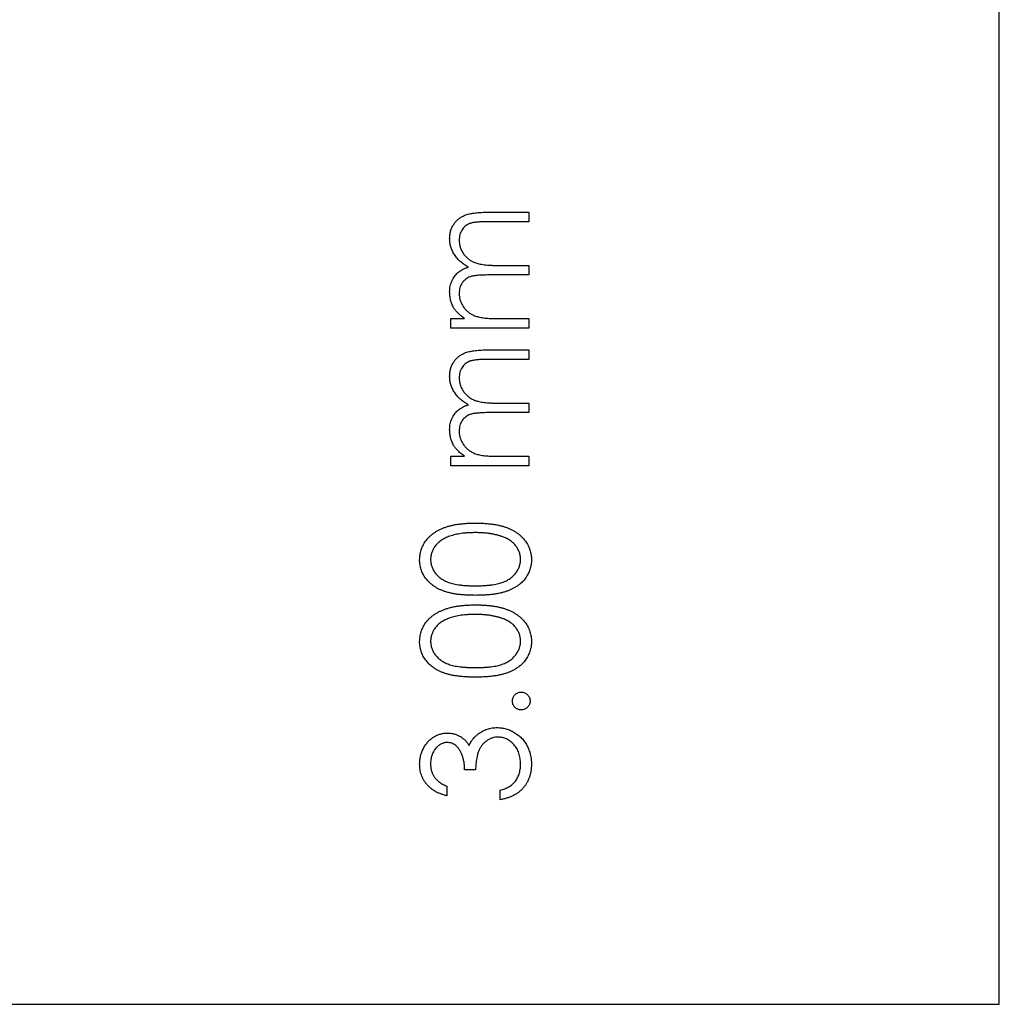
# Model space of a CAD drawing. Header units: millimetres. Extents: x 1 to 327, y 0 to 446.
# Tile 13 of 14: x 312 to 327, y 416 to 431. Entities that reach past the tile are written whole.
import ezdxf

# ---------------------------------------------------------------- set-up
doc = ezdxf.new("R2010")
doc.units = ezdxf.units.MM

msp = doc.modelspace()

# ---------------------------------------------------------------- linework, layer by layer
at = {"color": 7, "linetype": 'Continuous', "lineweight": 25}
for p, q in [((326.981, 416.479), (326.981, 446.479)), ((319.327, 428.303), (319.955, 428.303)), ((319.955, 428.303), (319.955, 428.161)), ((319.955, 428.161), (319.326, 428.161)), ((319.504, 427.51), (319.955, 427.51)), ((319.955, 427.51), (319.955, 427.367)), ((319.955, 427.367), (319.365, 427.367)), ((318.795, 426.716), (318.997, 426.716)), ((318.795, 426.574), (318.795, 426.716)), ((319.467, 426.716), (319.955, 426.716)), ((319.955, 426.716), (319.955, 426.574)), ((319.955, 426.574), (318.795, 426.574)), ((319.327, 426.248), (319.955, 426.248)), ((319.955, 426.248), (319.955, 426.105)), ((319.955, 426.105), (319.326, 426.105)), ((319.504, 425.454), (319.955, 425.454)), ((319.955, 425.454), (319.955, 425.312)), ((319.955, 425.312), (319.365, 425.312)), ((318.795, 424.66), (318.997, 424.66)), ((318.795, 424.518), (318.795, 424.66)), ((319.467, 424.66), (319.955, 424.66)), ((319.955, 424.66), (319.955, 424.518)), ((319.955, 424.518), (318.795, 424.518)), ((319.162, 419.979), (318.999, 419.979)), ((318.734, 419.735), (318.734, 419.593)), ((319.528, 419.532), (319.528, 419.674)), ((268.481, 416.479), (326.981, 416.479))]:
    msp.add_line(p, q, dxfattribs=at)
for points, knots in [([(318.775, 427.911), (318.776, 427.93), (318.777, 427.968), (318.788, 428.024), (318.807, 428.075), (318.834, 428.123), (318.867, 428.166), (318.906, 428.204), (318.952, 428.235), (318.995, 428.256), (319.033, 428.27), (319.065, 428.279), (319.1, 428.286), (319.139, 428.293), (319.181, 428.297), (319.227, 428.301), (319.276, 428.303), (319.31, 428.303), (319.327, 428.303)], [0, 0, 0, 0, 0.075587, 0.1479311, 0.218604, 0.2892613, 0.3594989, 0.4294664, 0.5005778, 0.5741236, 0.6136328, 0.6568309, 0.7040406, 0.7549951, 0.8097502, 0.868863, 0.932401, 1, 1, 1, 1]), ([(319.326, 428.161), (319.311, 428.161), (319.283, 428.161), (319.242, 428.16), (319.205, 428.157), (319.171, 428.155), (319.141, 428.151), (319.114, 428.146), (319.091, 428.141), (319.066, 428.132), (319.038, 428.119), (319.008, 428.098), (318.981, 428.072), (318.959, 428.042), (318.94, 428.008), (318.927, 427.97), (318.919, 427.929), (318.918, 427.901), (318.917, 427.886)], [0, 0, 0, 0, 0.078335, 0.150549, 0.21613, 0.275653, 0.329231, 0.376424, 0.417817, 0.453205, 0.517771, 0.581257, 0.645356, 0.712052, 0.780151, 0.850233, 0.922656, 1, 1, 1, 1]), ([(319.055, 427.485), (319.044, 427.491), (319.022, 427.504), (318.99, 427.524), (318.961, 427.546), (318.934, 427.568), (318.909, 427.592), (318.886, 427.617), (318.865, 427.643), (318.84, 427.679), (318.814, 427.726), (318.791, 427.786), (318.777, 427.848), (318.776, 427.89), (318.775, 427.911)], [0, 0, 0, 0, 0.071752, 0.141198, 0.209075, 0.274786, 0.339417, 0.402802, 0.465256, 0.527135, 0.647693, 0.765607, 0.881638, 1, 1, 1, 1]), ([(318.917, 427.886), (318.918, 427.868), (318.92, 427.832), (318.932, 427.78), (318.952, 427.731), (318.98, 427.684), (319.014, 427.642), (319.054, 427.605), (319.1, 427.575), (319.142, 427.554), (319.18, 427.541), (319.213, 427.533), (319.251, 427.526), (319.293, 427.52), (319.34, 427.515), (319.39, 427.512), (319.446, 427.51), (319.484, 427.51), (319.504, 427.51)], [0, 0, 0, 0, 0.068196, 0.134661, 0.201978, 0.270704, 0.339948, 0.408014, 0.476753, 0.547294, 0.585593, 0.628823, 0.677117, 0.731171, 0.789782, 0.854308, 0.924356, 1, 1, 1, 1]), ([(318.775, 427.116), (318.775, 427.13), (318.776, 427.158), (318.782, 427.199), (318.793, 427.239), (318.808, 427.277), (318.825, 427.313), (318.846, 427.346), (318.87, 427.376), (318.896, 427.403), (318.928, 427.426), (318.965, 427.448), (319.008, 427.468), (319.039, 427.479), (319.055, 427.485)], [0, 0, 0, 0, 0.084144, 0.166517, 0.248813, 0.331216, 0.412919, 0.490449, 0.566104, 0.639474, 0.716245, 0.802162, 0.895843, 1, 1, 1, 1]), ([(319.365, 427.367), (319.349, 427.367), (319.317, 427.367), (319.271, 427.366), (319.229, 427.364), (319.191, 427.361), (319.158, 427.357), (319.129, 427.353), (319.104, 427.348), (319.076, 427.339), (319.046, 427.326), (319.014, 427.305), (318.986, 427.279), (318.961, 427.248), (318.941, 427.214), (318.927, 427.176), (318.919, 427.134), (318.918, 427.106), (318.917, 427.091)], [0, 0, 0, 0, 0.082518, 0.158756, 0.227705, 0.289904, 0.345449, 0.39384, 0.436311, 0.472055, 0.536307, 0.598992, 0.661853, 0.726534, 0.791985, 0.858668, 0.927316, 1, 1, 1, 1]), ([(318.834, 426.877), (318.825, 426.896), (318.807, 426.934), (318.788, 426.993), (318.777, 427.054), (318.776, 427.095), (318.775, 427.116)], [0, 0, 0, 0, 0.253734, 0.503035, 0.750014, 1, 1, 1, 1]), ([(318.917, 427.091), (318.918, 427.074), (318.919, 427.04), (318.932, 426.989), (318.951, 426.94), (318.978, 426.894), (319.012, 426.852), (319.051, 426.814), (319.096, 426.783), (319.138, 426.762), (319.175, 426.749), (319.206, 426.74), (319.241, 426.733), (319.28, 426.727), (319.322, 426.721), (319.367, 426.719), (319.416, 426.716), (319.45, 426.716), (319.467, 426.716)], [0, 0, 0, 0, 0.068675, 0.136867, 0.206109, 0.27753, 0.349762, 0.421239, 0.492897, 0.566632, 0.606219, 0.649714, 0.697312, 0.749093, 0.804886, 0.865489, 0.930239, 1, 1, 1, 1]), ([(318.997, 426.716), (318.979, 426.729), (318.945, 426.753), (318.901, 426.794), (318.863, 426.834), (318.843, 426.863), (318.834, 426.877)], [0, 0, 0, 0, 0.283595, 0.543395, 0.780646, 1, 1, 1, 1]), ([(318.775, 425.855), (318.776, 425.875), (318.777, 425.913), (318.788, 425.968), (318.807, 426.02), (318.834, 426.068), (318.867, 426.111), (318.906, 426.148), (318.952, 426.18), (318.995, 426.201), (319.033, 426.215), (319.065, 426.223), (319.1, 426.231), (319.139, 426.237), (319.181, 426.242), (319.227, 426.245), (319.276, 426.248), (319.31, 426.248), (319.327, 426.248)], [0, 0, 0, 0, 0.075587, 0.1479311, 0.218604, 0.2892613, 0.3594989, 0.4294664, 0.5005778, 0.5741236, 0.6136328, 0.6568309, 0.7040406, 0.7549951, 0.8097502, 0.868863, 0.932401, 1, 1, 1, 1]), ([(319.326, 426.105), (319.311, 426.105), (319.283, 426.105), (319.242, 426.104), (319.205, 426.102), (319.171, 426.099), (319.141, 426.095), (319.114, 426.091), (319.091, 426.085), (319.066, 426.077), (319.038, 426.063), (319.008, 426.043), (318.981, 426.017), (318.959, 425.986), (318.94, 425.952), (318.927, 425.914), (318.919, 425.873), (318.918, 425.845), (318.917, 425.83)], [0, 0, 0, 0, 0.078335, 0.150549, 0.21613, 0.275653, 0.329231, 0.376424, 0.417817, 0.453205, 0.517771, 0.581257, 0.645356, 0.712052, 0.780151, 0.850233, 0.922656, 1, 1, 1, 1]), ([(319.055, 425.43), (319.044, 425.436), (319.022, 425.448), (318.99, 425.469), (318.961, 425.49), (318.934, 425.513), (318.909, 425.537), (318.886, 425.561), (318.865, 425.588), (318.84, 425.624), (318.814, 425.671), (318.791, 425.73), (318.777, 425.792), (318.776, 425.834), (318.775, 425.855)], [0, 0, 0, 0, 0.071752, 0.141198, 0.209075, 0.274786, 0.339417, 0.402802, 0.465256, 0.527135, 0.647693, 0.765607, 0.881638, 1, 1, 1, 1]), ([(318.917, 425.83), (318.918, 425.812), (318.92, 425.777), (318.932, 425.725), (318.952, 425.675), (318.98, 425.629), (319.014, 425.586), (319.054, 425.549), (319.1, 425.519), (319.142, 425.498), (319.18, 425.485), (319.213, 425.477), (319.251, 425.47), (319.293, 425.464), (319.34, 425.46), (319.39, 425.456), (319.446, 425.454), (319.484, 425.454), (319.504, 425.454)], [0, 0, 0, 0, 0.068196, 0.134661, 0.201978, 0.270704, 0.339948, 0.408014, 0.476753, 0.547294, 0.585593, 0.628823, 0.677117, 0.731171, 0.789782, 0.854308, 0.924356, 1, 1, 1, 1]), ([(318.775, 425.06), (318.775, 425.074), (318.776, 425.102), (318.782, 425.143), (318.793, 425.183), (318.808, 425.221), (318.825, 425.258), (318.846, 425.291), (318.87, 425.32), (318.896, 425.347), (318.928, 425.371), (318.965, 425.392), (319.008, 425.413), (319.039, 425.424), (319.055, 425.43)], [0, 0, 0, 0, 0.084144, 0.166517, 0.248813, 0.331216, 0.412919, 0.490449, 0.566104, 0.639474, 0.716245, 0.802162, 0.895843, 1, 1, 1, 1]), ([(319.365, 425.312), (319.349, 425.312), (319.317, 425.312), (319.271, 425.31), (319.229, 425.308), (319.191, 425.305), (319.158, 425.302), (319.129, 425.297), (319.104, 425.292), (319.076, 425.283), (319.046, 425.27), (319.014, 425.25), (318.986, 425.223), (318.961, 425.193), (318.941, 425.158), (318.927, 425.12), (318.919, 425.079), (318.918, 425.05), (318.917, 425.036)], [0, 0, 0, 0, 0.082518, 0.158756, 0.227705, 0.289904, 0.345449, 0.39384, 0.436311, 0.472055, 0.536307, 0.598992, 0.661853, 0.726534, 0.791985, 0.858668, 0.927316, 1, 1, 1, 1]), ([(318.834, 424.821), (318.825, 424.84), (318.807, 424.878), (318.788, 424.938), (318.777, 424.999), (318.776, 425.04), (318.775, 425.06)], [0, 0, 0, 0, 0.253734, 0.503035, 0.750014, 1, 1, 1, 1]), ([(318.917, 425.036), (318.918, 425.018), (318.919, 424.984), (318.932, 424.934), (318.951, 424.885), (318.978, 424.839), (319.012, 424.796), (319.051, 424.759), (319.096, 424.728), (319.138, 424.707), (319.175, 424.693), (319.206, 424.685), (319.241, 424.677), (319.28, 424.671), (319.322, 424.666), (319.367, 424.663), (319.416, 424.661), (319.45, 424.66), (319.467, 424.66)], [0, 0, 0, 0, 0.068675, 0.136867, 0.206109, 0.27753, 0.349762, 0.421239, 0.492897, 0.566632, 0.606219, 0.649714, 0.697312, 0.749093, 0.804886, 0.865489, 0.930239, 1, 1, 1, 1]), ([(318.997, 424.66), (318.979, 424.673), (318.945, 424.698), (318.901, 424.738), (318.863, 424.778), (318.843, 424.807), (318.834, 424.821)], [0, 0, 0, 0, 0.283595, 0.543395, 0.780646, 1, 1, 1, 1]), ([(318.327, 423.115), (318.327, 423.128), (318.328, 423.153), (318.333, 423.19), (318.339, 423.226), (318.349, 423.262), (318.361, 423.296), (318.377, 423.329), (318.395, 423.362), (318.416, 423.394), (318.439, 423.424), (318.466, 423.453), (318.495, 423.48), (318.527, 423.506), (318.562, 423.53), (318.6, 423.552), (318.641, 423.572), (318.684, 423.591), (318.731, 423.608), (318.781, 423.623), (318.835, 423.635), (318.893, 423.646), (318.955, 423.653), (319.021, 423.659), (319.09, 423.662), (319.138, 423.663), (319.162, 423.663)], [0, 0, 0, 0, 0.033788, 0.067226, 0.099841, 0.132545, 0.16513, 0.198011, 0.23128, 0.265044, 0.299216, 0.334359, 0.369695, 0.406258, 0.443804, 0.482982, 0.523085, 0.565267, 0.609343, 0.656393, 0.705887, 0.758326, 0.813833, 0.872795, 0.934723, 1, 1, 1, 1]), ([(319.162, 423.663), (319.186, 423.663), (319.234, 423.662), (319.303, 423.659), (319.368, 423.653), (319.43, 423.646), (319.488, 423.636), (319.541, 423.623), (319.592, 423.609), (319.638, 423.592), (319.681, 423.573), (319.721, 423.553), (319.759, 423.531), (319.794, 423.507), (319.826, 423.482), (319.855, 423.454), (319.882, 423.425), (319.906, 423.395), (319.927, 423.363), (319.945, 423.33), (319.961, 423.296), (319.974, 423.262), (319.984, 423.226), (319.991, 423.19), (319.995, 423.153), (319.996, 423.128), (319.996, 423.115)], [0, 0, 0, 0, 0.065069, 0.127067, 0.185532, 0.240785, 0.293004, 0.342556, 0.388955, 0.432815, 0.474671, 0.514821, 0.553655, 0.591479, 0.627861, 0.663639, 0.698823, 0.733433, 0.76763, 0.801074, 0.83425, 0.86697, 0.899712, 0.932696, 0.966173, 1, 1, 1, 1]), ([(319.162, 423.521), (319.142, 423.52), (319.105, 423.52), (319.05, 423.518), (318.999, 423.513), (318.949, 423.508), (318.903, 423.5), (318.858, 423.491), (318.817, 423.48), (318.778, 423.468), (318.742, 423.454), (318.708, 423.438), (318.677, 423.422), (318.648, 423.404), (318.622, 423.385), (318.599, 423.364), (318.577, 423.343), (318.553, 423.312), (318.528, 423.273), (318.506, 423.223), (318.493, 423.172), (318.491, 423.137), (318.49, 423.12)], [0, 0, 0, 0, 0.0656742, 0.1284727, 0.188155, 0.24508, 0.2994164, 0.3507855, 0.399899, 0.446624, 0.4912021, 0.5333194, 0.5737915, 0.6124609, 0.6495278, 0.6854588, 0.7202839, 0.7540122, 0.819093, 0.8805062, 0.9403177, 1, 1, 1, 1]), ([(319.561, 423.461), (319.546, 423.465), (319.518, 423.475), (319.473, 423.488), (319.426, 423.497), (319.378, 423.506), (319.327, 423.512), (319.273, 423.517), (319.218, 423.52), (319.181, 423.52), (319.162, 423.521)], [0, 0, 0, 0, 0.110588, 0.224542, 0.342503, 0.464324, 0.590756, 0.722227, 0.858843, 1, 1, 1, 1]), ([(319.833, 423.12), (319.832, 423.137), (319.831, 423.173), (319.818, 423.224), (319.796, 423.274), (319.771, 423.313), (319.747, 423.342), (319.727, 423.364), (319.704, 423.383), (319.68, 423.402), (319.653, 423.419), (319.624, 423.434), (319.593, 423.448), (319.572, 423.456), (319.561, 423.461)], [0, 0, 0, 0, 0.112802, 0.225203, 0.339663, 0.459731, 0.521784, 0.583969, 0.64821, 0.71391, 0.781027, 0.851466, 0.924059, 1, 1, 1, 1]), ([(319.162, 422.584), (319.137, 422.585), (319.087, 422.585), (319.015, 422.588), (318.948, 422.593), (318.885, 422.601), (318.826, 422.61), (318.772, 422.622), (318.722, 422.635), (318.677, 422.651), (318.635, 422.668), (318.595, 422.688), (318.559, 422.709), (318.525, 422.732), (318.494, 422.757), (318.465, 422.783), (318.439, 422.811), (318.415, 422.841), (318.395, 422.872), (318.376, 422.904), (318.361, 422.937), (318.349, 422.971), (318.339, 423.006), (318.332, 423.041), (318.328, 423.078), (318.327, 423.103), (318.327, 423.115)], [0, 0, 0, 0, 0.06859, 0.133236, 0.194298, 0.251261, 0.304491, 0.354209, 0.400451, 0.443378, 0.483979, 0.523213, 0.561001, 0.597856, 0.633471, 0.668265, 0.702638, 0.736825, 0.77043, 0.803572, 0.835925, 0.86847, 0.900854, 0.933471, 0.96626, 1, 1, 1, 1]), ([(318.49, 423.12), (318.491, 423.102), (318.493, 423.067), (318.506, 423.015), (318.528, 422.966), (318.553, 422.926), (318.577, 422.896), (318.598, 422.874), (318.62, 422.854), (318.645, 422.836), (318.671, 422.819), (318.7, 422.803), (318.73, 422.788), (318.763, 422.775), (318.799, 422.764), (318.839, 422.754), (318.883, 422.745), (318.931, 422.739), (318.983, 422.733), (319.039, 422.73), (319.099, 422.727), (319.14, 422.727), (319.162, 422.727)], [0, 0, 0, 0, 0.060377, 0.120865, 0.182579, 0.247626, 0.281336, 0.315119, 0.349457, 0.384606, 0.421016, 0.458237, 0.496894, 0.537315, 0.58021, 0.627167, 0.678438, 0.734024, 0.793778, 0.857736, 0.926709, 1, 1, 1, 1]), ([(319.162, 422.727), (319.183, 422.727), (319.224, 422.727), (319.284, 422.73), (319.339, 422.734), (319.391, 422.738), (319.439, 422.745), (319.483, 422.754), (319.522, 422.763), (319.559, 422.775), (319.591, 422.788), (319.622, 422.802), (319.651, 422.818), (319.678, 422.835), (319.702, 422.854), (319.725, 422.874), (319.745, 422.896), (319.77, 422.926), (319.795, 422.966), (319.817, 423.016), (319.831, 423.067), (319.832, 423.102), (319.833, 423.12)], [0, 0, 0, 0, 0.0729549, 0.1415912, 0.2055735, 0.2653145, 0.3206133, 0.3714769, 0.4184527, 0.4613639, 0.5018009, 0.5404737, 0.5778519, 0.6142764, 0.6496597, 0.6842827, 0.718344, 0.7520677, 0.8176428, 0.8797157, 0.9399624, 1, 1, 1, 1]), ([(319.996, 423.115), (319.996, 423.103), (319.995, 423.078), (319.991, 423.041), (319.984, 423.006), (319.974, 422.971), (319.962, 422.937), (319.947, 422.905), (319.929, 422.873), (319.909, 422.842), (319.886, 422.812), (319.86, 422.784), (319.831, 422.758), (319.799, 422.734), (319.765, 422.711), (319.729, 422.689), (319.689, 422.67), (319.647, 422.652), (319.601, 422.636), (319.551, 422.622), (319.497, 422.61), (319.438, 422.601), (319.375, 422.593), (319.308, 422.588), (319.237, 422.585), (319.187, 422.585), (319.162, 422.584)], [0, 0, 0, 0, 0.033789, 0.066625, 0.099289, 0.131367, 0.163592, 0.196113, 0.228912, 0.26217, 0.296004, 0.330232, 0.365076, 0.400968, 0.437877, 0.475966, 0.51564, 0.556675, 0.600028, 0.64669, 0.696419, 0.749772, 0.80685, 0.86743, 0.931884, 1, 1, 1, 1]), ([(318.327, 421.894), (318.327, 421.907), (318.328, 421.932), (318.333, 421.969), (318.339, 422.005), (318.349, 422.04), (318.361, 422.075), (318.377, 422.108), (318.395, 422.141), (318.416, 422.173), (318.439, 422.203), (318.466, 422.232), (318.495, 422.259), (318.527, 422.284), (318.562, 422.309), (318.6, 422.331), (318.641, 422.351), (318.684, 422.37), (318.731, 422.387), (318.781, 422.402), (318.835, 422.414), (318.893, 422.424), (318.955, 422.432), (319.021, 422.438), (319.09, 422.441), (319.138, 422.442), (319.162, 422.442)], [0, 0, 0, 0, 0.033788, 0.067226, 0.099841, 0.132545, 0.16513, 0.198011, 0.23128, 0.265044, 0.299216, 0.334359, 0.369695, 0.406258, 0.443804, 0.482982, 0.523085, 0.565267, 0.609343, 0.656393, 0.705887, 0.758326, 0.813833, 0.872795, 0.934723, 1, 1, 1, 1]), ([(319.162, 422.442), (319.186, 422.442), (319.234, 422.441), (319.303, 422.438), (319.368, 422.432), (319.43, 422.425), (319.488, 422.415), (319.541, 422.402), (319.592, 422.388), (319.638, 422.371), (319.681, 422.352), (319.721, 422.332), (319.759, 422.31), (319.794, 422.286), (319.826, 422.261), (319.855, 422.233), (319.882, 422.204), (319.906, 422.174), (319.927, 422.142), (319.945, 422.109), (319.961, 422.075), (319.974, 422.041), (319.984, 422.005), (319.991, 421.969), (319.995, 421.932), (319.996, 421.907), (319.996, 421.894)], [0, 0, 0, 0, 0.065069, 0.127067, 0.185532, 0.240785, 0.293004, 0.342556, 0.388955, 0.432815, 0.474671, 0.514821, 0.553655, 0.591479, 0.627861, 0.663639, 0.698823, 0.733433, 0.76763, 0.801074, 0.83425, 0.86697, 0.899712, 0.932696, 0.966173, 1, 1, 1, 1]), ([(319.162, 422.299), (319.142, 422.299), (319.105, 422.299), (319.05, 422.297), (318.999, 422.292), (318.949, 422.287), (318.903, 422.279), (318.858, 422.27), (318.817, 422.259), (318.778, 422.247), (318.742, 422.233), (318.708, 422.217), (318.677, 422.201), (318.648, 422.183), (318.622, 422.164), (318.599, 422.143), (318.577, 422.122), (318.553, 422.091), (318.528, 422.052), (318.506, 422.002), (318.493, 421.951), (318.491, 421.916), (318.49, 421.899)], [0, 0, 0, 0, 0.0656742, 0.1284727, 0.188155, 0.24508, 0.2994164, 0.3507855, 0.399899, 0.446624, 0.4912021, 0.5333194, 0.5737915, 0.6124609, 0.6495278, 0.6854588, 0.7202839, 0.7540122, 0.819093, 0.8805062, 0.9403177, 1, 1, 1, 1]), ([(319.561, 422.239), (319.546, 422.244), (319.518, 422.254), (319.473, 422.266), (319.426, 422.276), (319.378, 422.285), (319.327, 422.291), (319.273, 422.296), (319.218, 422.299), (319.181, 422.299), (319.162, 422.299)], [0, 0, 0, 0, 0.1105883, 0.2245418, 0.3425035, 0.4643241, 0.590756, 0.7222275, 0.8588428, 1, 1, 1, 1]), ([(319.833, 421.899), (319.832, 421.916), (319.831, 421.951), (319.818, 422.003), (319.796, 422.053), (319.771, 422.092), (319.747, 422.121), (319.727, 422.143), (319.704, 422.162), (319.68, 422.181), (319.653, 422.198), (319.624, 422.213), (319.593, 422.227), (319.572, 422.235), (319.561, 422.239)], [0, 0, 0, 0, 0.1128018, 0.2252034, 0.3396628, 0.459731, 0.5217844, 0.5839687, 0.6482104, 0.7139105, 0.781027, 0.8514662, 0.9240585, 1, 1, 1, 1]), ([(319.162, 421.363), (319.137, 421.363), (319.087, 421.364), (319.015, 421.367), (318.948, 421.372), (318.885, 421.38), (318.826, 421.388), (318.772, 421.4), (318.722, 421.414), (318.677, 421.43), (318.635, 421.447), (318.595, 421.466), (318.559, 421.488), (318.525, 421.511), (318.494, 421.535), (318.465, 421.562), (318.439, 421.59), (318.415, 421.619), (318.395, 421.651), (318.376, 421.683), (318.361, 421.716), (318.349, 421.75), (318.339, 421.785), (318.332, 421.82), (318.328, 421.857), (318.327, 421.881), (318.327, 421.894)], [0, 0, 0, 0, 0.06859, 0.133236, 0.194298, 0.251261, 0.304491, 0.354209, 0.400451, 0.443378, 0.483979, 0.523213, 0.561001, 0.597856, 0.633471, 0.668265, 0.702638, 0.736825, 0.77043, 0.803572, 0.835925, 0.86847, 0.900854, 0.933471, 0.96626, 1, 1, 1, 1]), ([(318.49, 421.899), (318.491, 421.881), (318.493, 421.846), (318.506, 421.794), (318.528, 421.744), (318.553, 421.705), (318.577, 421.675), (318.598, 421.653), (318.62, 421.633), (318.645, 421.615), (318.671, 421.598), (318.7, 421.581), (318.73, 421.567), (318.763, 421.554), (318.799, 421.542), (318.839, 421.533), (318.883, 421.524), (318.931, 421.518), (318.983, 421.512), (319.039, 421.509), (319.099, 421.506), (319.14, 421.506), (319.162, 421.506)], [0, 0, 0, 0, 0.060377, 0.120865, 0.182579, 0.247626, 0.281336, 0.315119, 0.349457, 0.384606, 0.421016, 0.458237, 0.496894, 0.537315, 0.58021, 0.627167, 0.678438, 0.734024, 0.793778, 0.857736, 0.926709, 1, 1, 1, 1]), ([(319.162, 421.506), (319.183, 421.506), (319.224, 421.506), (319.284, 421.509), (319.339, 421.512), (319.391, 421.517), (319.439, 421.524), (319.483, 421.532), (319.522, 421.542), (319.559, 421.554), (319.591, 421.567), (319.622, 421.581), (319.651, 421.597), (319.678, 421.614), (319.702, 421.633), (319.725, 421.653), (319.745, 421.675), (319.77, 421.705), (319.795, 421.745), (319.817, 421.795), (319.831, 421.846), (319.832, 421.881), (319.833, 421.899)], [0, 0, 0, 0, 0.072955, 0.141591, 0.205573, 0.265315, 0.320613, 0.371477, 0.418453, 0.461364, 0.501801, 0.540474, 0.577852, 0.614276, 0.64966, 0.684283, 0.718344, 0.752068, 0.817643, 0.879716, 0.939962, 1, 1, 1, 1]), ([(319.996, 421.894), (319.996, 421.881), (319.995, 421.857), (319.991, 421.82), (319.984, 421.785), (319.974, 421.75), (319.962, 421.716), (319.947, 421.684), (319.929, 421.652), (319.909, 421.621), (319.886, 421.591), (319.86, 421.563), (319.831, 421.537), (319.799, 421.512), (319.765, 421.49), (319.729, 421.468), (319.689, 421.448), (319.647, 421.43), (319.601, 421.415), (319.551, 421.401), (319.497, 421.389), (319.438, 421.38), (319.375, 421.372), (319.308, 421.367), (319.237, 421.364), (319.187, 421.363), (319.162, 421.363)], [0, 0, 0, 0, 0.033789, 0.066625, 0.099289, 0.131367, 0.163592, 0.196113, 0.228912, 0.26217, 0.296004, 0.330232, 0.365076, 0.400968, 0.437877, 0.475966, 0.51564, 0.556675, 0.600028, 0.64669, 0.696419, 0.749772, 0.80685, 0.86743, 0.931884, 1, 1, 1, 1]), ([(319.711, 421.007), (319.712, 421.016), (319.713, 421.033), (319.72, 421.058), (319.732, 421.081), (319.749, 421.101), (319.769, 421.118), (319.792, 421.131), (319.817, 421.138), (319.834, 421.139), (319.843, 421.139)], [0, 0, 0, 0, 0.127519, 0.249986, 0.371792, 0.49887, 0.625948, 0.748492, 0.870959, 1, 1, 1, 1]), ([(319.843, 421.139), (319.852, 421.139), (319.869, 421.138), (319.894, 421.131), (319.917, 421.118), (319.937, 421.101), (319.954, 421.081), (319.967, 421.058), (319.974, 421.033), (319.975, 421.016), (319.976, 421.007)], [0, 0, 0, 0, 0.126203, 0.248871, 0.371615, 0.498901, 0.627169, 0.749175, 0.872272, 1, 1, 1, 1]), ([(319.843, 420.875), (319.834, 420.875), (319.817, 420.876), (319.792, 420.884), (319.769, 420.896), (319.749, 420.913), (319.732, 420.933), (319.72, 420.956), (319.713, 420.981), (319.712, 420.998), (319.711, 421.007)], [0, 0, 0, 0, 0.129097, 0.252046, 0.373905, 0.5010378, 0.6281707, 0.7513765, 0.872426, 1, 1, 1, 1]), ([(319.976, 421.007), (319.975, 420.998), (319.974, 420.981), (319.966, 420.956), (319.954, 420.933), (319.937, 420.913), (319.917, 420.896), (319.894, 420.884), (319.869, 420.876), (319.852, 420.875), (319.843, 420.875)], [0, 0, 0, 0, 0.1277823, 0.2494645, 0.3728715, 0.5011948, 0.6285352, 0.7505932, 0.873743, 1, 1, 1, 1]), ([(319.202, 420.515), (319.212, 420.523), (319.233, 420.538), (319.266, 420.557), (319.3, 420.574), (319.335, 420.587), (319.371, 420.597), (319.408, 420.605), (319.445, 420.609), (319.471, 420.61), (319.484, 420.61)], [0, 0, 0, 0, 0.128136, 0.254173, 0.378112, 0.501712, 0.623986, 0.747096, 0.872875, 1, 1, 1, 1]), ([(319.484, 420.61), (319.506, 420.609), (319.55, 420.608), (319.616, 420.593), (319.68, 420.571), (319.741, 420.539), (319.798, 420.5), (319.85, 420.454), (319.894, 420.4), (319.931, 420.341), (319.96, 420.277), (319.981, 420.208), (319.994, 420.136), (319.995, 420.086), (319.996, 420.061)], [0, 0, 0, 0, 0.079641, 0.158908, 0.239599, 0.322582, 0.406, 0.487843, 0.569676, 0.65302, 0.737412, 0.822558, 0.909755, 1, 1, 1, 1]), ([(318.327, 420.065), (318.328, 420.086), (318.329, 420.127), (318.34, 420.187), (318.358, 420.245), (318.383, 420.3), (318.413, 420.352), (318.45, 420.397), (318.491, 420.437), (318.537, 420.47), (318.585, 420.496), (318.636, 420.515), (318.687, 420.527), (318.722, 420.528), (318.74, 420.529)], [0, 0, 0, 0, 0.090254, 0.17854, 0.266093, 0.354631, 0.441886, 0.525747, 0.608114, 0.690197, 0.770821, 0.848326, 0.924012, 1, 1, 1, 1]), ([(318.74, 420.529), (318.756, 420.528), (318.789, 420.527), (318.837, 420.518), (318.882, 420.504), (318.925, 420.483), (318.965, 420.457), (319.002, 420.425), (319.036, 420.387), (319.056, 420.358), (319.066, 420.343)], [0, 0, 0, 0, 0.128068, 0.250608, 0.37063, 0.490072, 0.610375, 0.734313, 0.863217, 1, 1, 1, 1]), ([(319.066, 420.343), (319.074, 420.36), (319.09, 420.394), (319.122, 420.439), (319.159, 420.481), (319.187, 420.504), (319.202, 420.515)], [0, 0, 0, 0, 0.253916, 0.503896, 0.750255, 1, 1, 1, 1]), ([(319.497, 420.468), (319.483, 420.467), (319.453, 420.466), (319.41, 420.455), (319.368, 420.438), (319.328, 420.414), (319.292, 420.384), (319.259, 420.349), (319.232, 420.309), (319.213, 420.272), (319.201, 420.24), (319.192, 420.212), (319.185, 420.181), (319.178, 420.147), (319.173, 420.109), (319.168, 420.069), (319.164, 420.025), (319.162, 419.995), (319.162, 419.979)], [0, 0, 0, 0, 0.066907, 0.13348, 0.201027, 0.271634, 0.342905, 0.413859, 0.485996, 0.560246, 0.599899, 0.644068, 0.691904, 0.744697, 0.801499, 0.862863, 0.929331, 1, 1, 1, 1]), ([(319.833, 420.064), (319.833, 420.078), (319.832, 420.107), (319.827, 420.15), (319.82, 420.19), (319.809, 420.228), (319.795, 420.264), (319.777, 420.297), (319.757, 420.328), (319.733, 420.357), (319.708, 420.383), (319.681, 420.406), (319.653, 420.425), (319.624, 420.44), (319.594, 420.453), (319.563, 420.461), (319.53, 420.467), (319.508, 420.467), (319.497, 420.468)], [0, 0, 0, 0, 0.076072, 0.148752, 0.218403, 0.28576, 0.350598, 0.414964, 0.478069, 0.541761, 0.60435, 0.664075, 0.721464, 0.777587, 0.832644, 0.887844, 0.94346, 1, 1, 1, 1]), ([(318.739, 420.386), (318.731, 420.386), (318.714, 420.386), (318.69, 420.381), (318.666, 420.374), (318.644, 420.364), (318.623, 420.351), (318.602, 420.336), (318.582, 420.317), (318.563, 420.296), (318.546, 420.273), (318.531, 420.248), (318.518, 420.221), (318.508, 420.193), (318.5, 420.164), (318.494, 420.133), (318.491, 420.1), (318.49, 420.078), (318.49, 420.067)], [0, 0, 0, 0, 0.05527, 0.109958, 0.163912, 0.218089, 0.273309, 0.330914, 0.390994, 0.454641, 0.518898, 0.583342, 0.648543, 0.715053, 0.782519, 0.852334, 0.924934, 1, 1, 1, 1]), ([(318.999, 419.979), (318.998, 419.999), (318.998, 420.037), (318.99, 420.094), (318.979, 420.147), (318.962, 420.197), (318.943, 420.243), (318.92, 420.283), (318.895, 420.316), (318.867, 420.342), (318.837, 420.362), (318.806, 420.376), (318.773, 420.385), (318.75, 420.386), (318.739, 420.386)], [0, 0, 0, 0, 0.110174, 0.215729, 0.318104, 0.417658, 0.511742, 0.59626, 0.673405, 0.744145, 0.810662, 0.874049, 0.936691, 1, 1, 1, 1]), ([(318.734, 419.593), (318.718, 419.596), (318.687, 419.604), (318.642, 419.62), (318.6, 419.637), (318.561, 419.657), (318.524, 419.68), (318.491, 419.706), (318.46, 419.733), (318.432, 419.764), (318.407, 419.796), (318.386, 419.831), (318.368, 419.866), (318.353, 419.903), (318.341, 419.942), (318.333, 419.982), (318.328, 420.023), (318.327, 420.051), (318.327, 420.065)], [0, 0, 0, 0, 0.072625, 0.141977, 0.208985, 0.273957, 0.336889, 0.398745, 0.460116, 0.520825, 0.580994, 0.640152, 0.698622, 0.757271, 0.816427, 0.876254, 0.937165, 1, 1, 1, 1]), ([(318.49, 420.067), (318.491, 420.049), (318.492, 420.014), (318.503, 419.963), (318.52, 419.915), (318.54, 419.879), (318.561, 419.853), (318.578, 419.833), (318.598, 419.815), (318.621, 419.798), (318.645, 419.78), (318.673, 419.764), (318.702, 419.749), (318.723, 419.74), (318.734, 419.735)], [0, 0, 0, 0, 0.122712, 0.239685, 0.351816, 0.463766, 0.520818, 0.579448, 0.640604, 0.705298, 0.773634, 0.844669, 0.920057, 1, 1, 1, 1]), ([(319.996, 420.061), (319.996, 420.044), (319.995, 420.011), (319.99, 419.962), (319.98, 419.915), (319.967, 419.87), (319.95, 419.827), (319.93, 419.787), (319.906, 419.749), (319.877, 419.713), (319.846, 419.679), (319.811, 419.649), (319.772, 419.622), (319.73, 419.597), (319.685, 419.576), (319.635, 419.558), (319.583, 419.543), (319.547, 419.535), (319.528, 419.532)], [0, 0, 0, 0, 0.065538, 0.128956, 0.190367, 0.249965, 0.308569, 0.366415, 0.424556, 0.483181, 0.542251, 0.601744, 0.662508, 0.7245, 0.789139, 0.856354, 0.926299, 1, 1, 1, 1]), ([(319.747, 419.798), (319.754, 419.807), (319.768, 419.825), (319.785, 419.854), (319.8, 419.884), (319.813, 419.917), (319.822, 419.951), (319.828, 419.987), (319.833, 420.025), (319.833, 420.05), (319.833, 420.064)], [0, 0, 0, 0, 0.11826, 0.236156, 0.35563, 0.476249, 0.600164, 0.728633, 0.861326, 1, 1, 1, 1]), ([(319.528, 419.674), (319.54, 419.678), (319.564, 419.685), (319.598, 419.697), (319.629, 419.711), (319.658, 419.726), (319.685, 419.742), (319.708, 419.76), (319.729, 419.778), (319.741, 419.792), (319.747, 419.798)], [0, 0, 0, 0, 0.14977, 0.291316, 0.425966, 0.55216, 0.671527, 0.786122, 0.895325, 1, 1, 1, 1])]:
    msp.add_open_spline(points, degree=3, knots=knots, dxfattribs=at)

doc.saveas('drawing.dxf')
